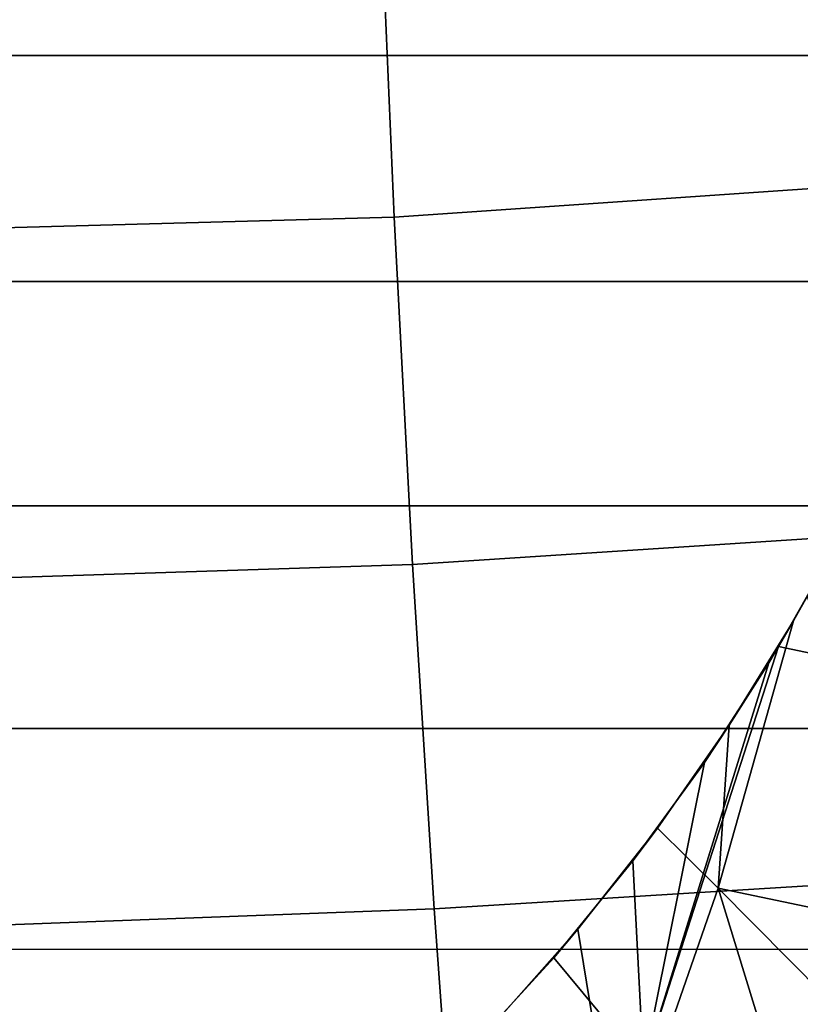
# Model space of a CAD drawing. Header units: metres. Extents: x -25 to 132, y -25 to 25.
# Tile 69 of 256: x 20.56 to 22.92, y -7.73 to -4.75. Entities that reach past the tile are written whole.
import ezdxf

# ---------------------------------------------------------------- set-up
doc = ezdxf.new("R2010")
doc.units = ezdxf.units.M
doc.layers.add('solid_12_061_071_XXX', color=7, linetype='CONTINUOUS')

msp = doc.modelspace()

# ---------------------------------------------------------------- linework, layer by layer
at = {"layer": 'solid_12_061_071_XXX'}
for points in [[(21.689003, -5.348721, 139.421982), (28.158964, -4.904449, 141.131897), (28.11764, -3.822367, 141.297058), (21.643511, -4.28879, 139.603943)], [(24.013302, -4.859131), (-24.013327, -4.859007), (-24.142324, -4.171086), (24.142305, -4.171205)], [(15.207943, -5.525727, 137.756287), (21.689003, -5.348721, 139.421982), (21.643511, -4.28879, 139.603943), (15.158553, -4.431789, 137.953903)], [(23.864687, -5.543165), (-23.864716, -5.543041), (-24.013327, -4.859007), (24.013302, -4.859131)], [(21.744404, -6.400637, 139.200317), (28.210402, -5.979161, 140.926147), (28.158964, -4.904449, 141.131897), (21.689003, -5.348721, 139.421982)], [(15.268107, -6.610474, 137.515533), (21.744404, -6.400637, 139.200317), (21.689003, -5.348721, 139.421982), (15.207943, -5.525727, 137.756287)], [(23.69665, -6.22244), (-23.696682, -6.222315), (-23.864716, -5.543041), (23.864687, -5.543165)], [(21.809637, -7.443006, 138.939194), (28.271881, -7.044952, 140.680054), (28.210402, -5.979161, 140.926147), (21.744404, -6.400637, 139.200317)], [(23.509308, -6.896553), (-23.509344, -6.896425), (-23.696682, -6.222315), (23.69665, -6.22244)], [(15.338956, -7.684256, 137.231995), (21.809637, -7.443006, 138.939194), (21.744404, -6.400637, 139.200317), (15.268107, -6.610474, 137.515533)], [(22.852518, -6.648159, 114.730286), (22.996286, -6.394516, 114.635826), (22.939104, -6.497451, 115.836975), (22.897425, -6.57063, 115.862694)], [(23.679083, -6.821824, 113.5177), (22.996286, -6.394516, 114.635826), (22.852518, -6.648159, 114.730286)], [(22.897425, -6.57063, 115.862694), (22.939104, -6.497451, 115.836975), (23.281662, -7.50787, 115.00975), (22.669413, -7.379603, 115.838562)], [(22.702856, -6.886566, 115.986748), (22.897425, -6.57063, 115.862694), (22.669413, -7.379603, 115.838562)], [(22.822506, -6.698001, 114.750504), (22.852518, -6.648159, 114.730286), (22.897425, -6.57063, 115.862694), (22.702856, -6.886566, 115.986748)], [(22.443106, -7.917977, 114.731659), (22.852518, -6.648159, 114.730286), (22.822506, -6.698001, 114.750504)], [(22.443106, -7.917977, 114.731659), (23.259329, -8.138785, 113.5177), (23.679083, -6.821824, 113.5177), (22.852518, -6.648159, 114.730286)], [(22.443106, -7.917977, 114.731659), (22.822506, -6.698001, 114.750504), (22.627968, -6.999278, 114.885086)], [(22.627968, -6.999278, 114.885086), (22.822506, -6.698001, 114.750504), (22.702856, -6.886566, 115.986748)], [(23.302748, -7.56518), (-23.30279, -7.565048), (-23.509344, -6.896425), (23.509308, -6.896553)], [(22.411694, -7.297127, 115.040291), (22.627968, -6.999278, 114.885086), (22.702856, -6.886566, 115.986748), (22.485594, -7.198402, 116.131363)], [(22.485594, -7.198402, 116.131363), (22.702856, -6.886566, 115.986748), (22.669413, -7.379603, 115.838562)], [(22.443106, -7.917977, 114.731659), (22.627968, -6.999278, 114.885086), (22.411694, -7.297127, 115.040291)], [(21.884615, -8.474296, 138.638931), (28.343319, -8.100273, 140.39386), (28.271881, -7.044952, 140.680054), (21.809637, -7.443006, 138.939194)], [(22.172464, -7.590416, 115.216965), (22.411694, -7.297127, 115.040291), (22.485594, -7.198402, 116.131363), (22.245035, -7.504293, 116.296928)], [(22.485594, -7.198402, 116.131363), (22.669413, -7.379603, 115.838562), (22.367218, -8.250709, 115.838409), (22.245035, -7.504293, 116.296928)], [(22.443106, -7.917977, 114.731659), (22.411694, -7.297127, 115.040291), (22.172464, -7.590416, 115.216965)], [(22.669687, -8.416402, 115.391121), (22.367218, -8.250709, 115.838409), (22.669413, -7.379603, 115.838562), (22.895342, -8.116878, 115.24321)], [(23.090473, -7.864117, 115.109894), (22.895342, -8.116878, 115.24321), (22.669413, -7.379603, 115.838562), (23.098963, -7.813681, 115.116379)], [(23.281662, -7.50787, 115.00975), (23.098963, -7.813681, 115.116379), (22.669413, -7.379603, 115.838562)], [(15.42038, -8.745305, 136.906082), (21.884615, -8.474296, 138.638931), (21.809637, -7.443006, 138.939194), (15.338956, -7.684256, 137.231995)], [(21.909334, -7.877433, 115.415665), (22.172464, -7.590416, 115.216965), (22.245035, -7.504293, 116.296928), (21.980042, -7.802956, 116.484131)], [(21.980042, -7.802956, 116.484131), (22.245035, -7.504293, 116.296928), (22.367218, -8.250709, 115.838409)], [(23.077185, -8.227601), (-23.07723, -8.227469), (-23.30279, -7.565048), (23.302748, -7.56518)], [(22.443106, -7.917977, 114.731659), (22.172464, -7.590416, 115.216965), (21.909334, -7.877433, 115.415665)]]:
    msp.add_3dface(points, dxfattribs=at)

doc.saveas('drawing.dxf')
